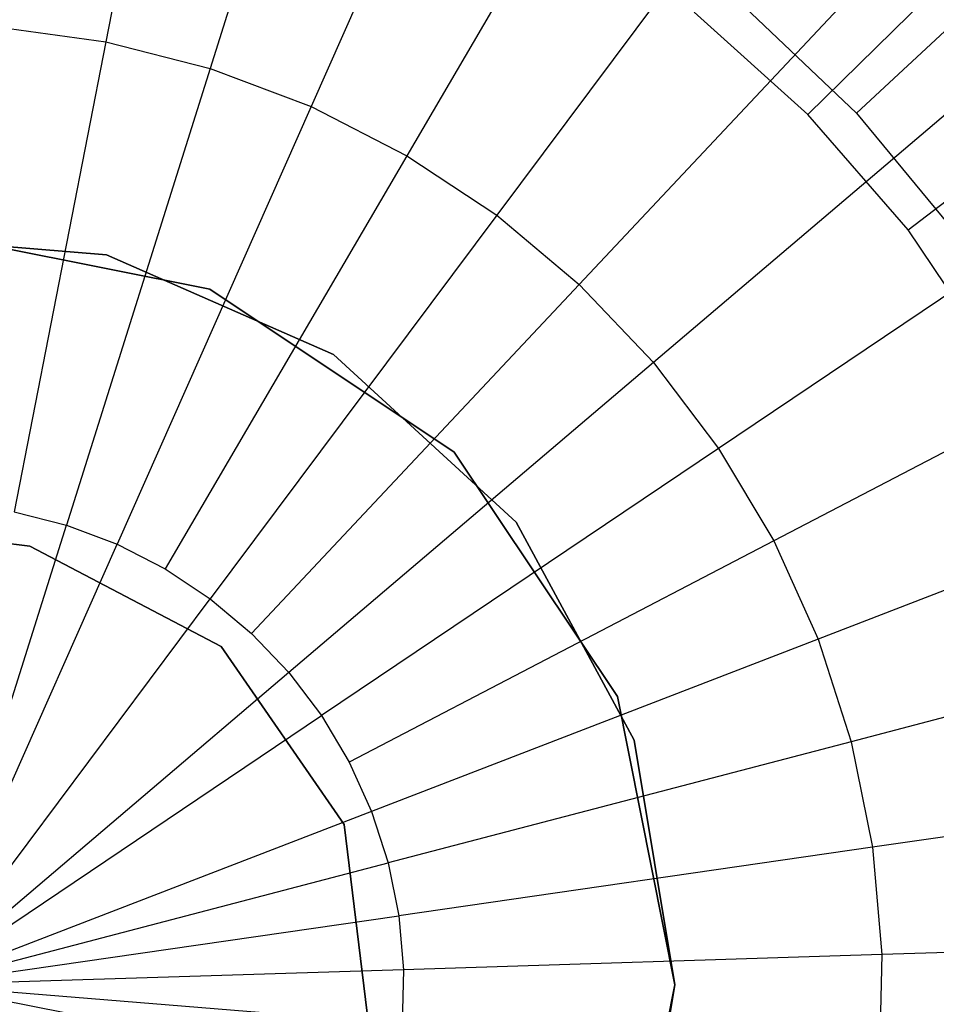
# Model space of a CAD drawing. Extents: x -22.9 to 23, y 4.7 to 50.6.
# Tile 48 of 95: x 0.088 to 0.697, y 27.663 to 28.316. Entities that reach past the tile are written whole.
import ezdxf

# ---------------------------------------------------------------- set-up
doc = ezdxf.new("R2010")
doc.units = 0
doc.header["$LTSCALE"] = 2.54
doc.layers.get('0').update_dxf_attribs({"linetype": 'CONTINUOUS'})

# ---------------------------------------------------------------- blocks, each defined once
blk = doc.blocks.new('HOTEL-MOOD-11783-11791_STL')
at = {"color": 0}
for p, q in [((0.2052, 28.60723, 18.37585), (0.14546, 28.30141, 18.30278)), ((0.2052, 28.60723, 18.37585), (0.14546, 28.30141, 18.30278)), ((0.30838, 28.58099, 18.37585), (0.21478, 28.28378, 18.30278)), ((0.30838, 28.58099, 18.37585), (0.21478, 28.28378, 18.30278)), ((0.40798, 28.54337, 18.37585), (0.28169, 28.25851, 18.30278)), ((0.40798, 28.54337, 18.37585), (0.28169, 28.25851, 18.30278)), ((0.50274, 28.49483, 18.37585), (0.34534, 28.2259, 18.30278)), ((0.50274, 28.49483, 18.37585), (0.34534, 28.2259, 18.30278)), ((0.59146, 28.43598, 18.37585), (0.40495, 28.18636, 18.30278)), ((0.59146, 28.43598, 18.37585), (0.40495, 28.18636, 18.30278)), ((0.61146, 28.25332, 30.69637), (0.74563, 28.38512, 30.58447)), ((0.61146, 28.25332, 30.69637), (0.74563, 28.38512, 30.58447)), ((0.64381, 28.2541, 30.79637), (0.77625, 28.37759, 30.69321)), ((0.64381, 28.2541, 30.79637), (0.77625, 28.37759, 30.69321)), ((0.67304, 28.36758, 18.37585), (0.45975, 28.14041, 18.30278)), ((0.67304, 28.36758, 18.37585), (0.45975, 28.14041, 18.30278)), ((0.56953, 28.32469, 30.79637), (0.64381, 28.2541, 30.79637)), ((0.56953, 28.32469, 30.79637), (0.64381, 28.2541, 30.79637)), ((0.61146, 28.25332, 30.69637), (0.53599, 28.32123, 30.69637)), ((0.61146, 28.25332, 30.69637), (0.53599, 28.32123, 30.69637)), ((0.07461, 28.31116, 18.30278), (0.14546, 28.30141, 18.30278)), ((0.07461, 28.31116, 18.30278), (0.14546, 28.30141, 18.30278)), ((0.14546, 28.30141, 18.30278), (0.08455, 27.98955, 18.26441)), ((0.14546, 28.30141, 18.30278), (0.08455, 27.98955, 18.26441)), ((0.14546, 28.30141, 18.30278), (0.21478, 28.28378, 18.30278)), ((0.14546, 28.30141, 18.30278), (0.21478, 28.28378, 18.30278)), ((0.74645, 28.29046, 18.37585), (0.50907, 28.08861, 18.30278)), ((0.74645, 28.29046, 18.37585), (0.50907, 28.08861, 18.30278)), ((0.67802, 28.17665, 30.69637), (0.82737, 28.29096, 30.58447)), ((0.67802, 28.17665, 30.69637), (0.82737, 28.29096, 30.58447)), ((0.21478, 28.28378, 18.30278), (0.11933, 27.98071, 18.26441)), ((0.21478, 28.28378, 18.30278), (0.11933, 27.98071, 18.26441)), ((0.21478, 28.28378, 18.30278), (0.28169, 28.25851, 18.30278)), ((0.21478, 28.28378, 18.30278), (0.28169, 28.25851, 18.30278)), ((0.28169, 28.25851, 18.30278), (0.1529, 27.96802, 18.26441)), ((0.28169, 28.25851, 18.30278), (0.1529, 27.96802, 18.26441)), ((0.28169, 28.25851, 18.30278), (0.34534, 28.2259, 18.30278)), ((0.28169, 28.25851, 18.30278), (0.34534, 28.2259, 18.30278)), ((0.67802, 28.17665, 30.69637), (0.61146, 28.25332, 30.69637)), ((0.67802, 28.17665, 30.69637), (0.61146, 28.25332, 30.69637)), ((0.64381, 28.2541, 30.79637), (0.70903, 28.17507, 30.79637)), ((0.64381, 28.2541, 30.79637), (0.70903, 28.17507, 30.79637)), ((0.34534, 28.2259, 18.30278), (0.18485, 27.95166, 18.26441)), ((0.34534, 28.2259, 18.30278), (0.18485, 27.95166, 18.26441)), ((0.34534, 28.2259, 18.30278), (0.40495, 28.18636, 18.30278)), ((0.34534, 28.2259, 18.30278), (0.40495, 28.18636, 18.30278)), ((0.81076, 28.20562, 18.37585), (0.55227, 28.03161, 18.30278)), ((0.81076, 28.20562, 18.37585), (0.55227, 28.03161, 18.30278)), ((0.40495, 28.18636, 18.30278), (0.21476, 27.93182, 18.26441)), ((0.40495, 28.18636, 18.30278), (0.21476, 27.93182, 18.26441)), ((0.40495, 28.18636, 18.30278), (0.45975, 28.14041, 18.30278)), ((0.40495, 28.18636, 18.30278), (0.45975, 28.14041, 18.30278)), ((0.14593, 28.16015, 30.69637), (-0.0181, 28.17374, 30.69637)), ((-0.0181, 28.17374, 30.79637), (0.14593, 28.16015, 30.79637)), ((0.14593, 28.16015, 30.69637), (-0.0181, 28.17374, 30.69637)), ((-0.0181, 28.17374, 30.79637), (0.14593, 28.16015, 30.79637)), ((0.21454, 28.13739, 158.72413), (0.02319, 28.17545, 158.72413)), ((0.02319, 28.17545, 158.80414), (0.21454, 28.13739, 158.80414)), ((0.02319, 28.17545, 158.80414), (0.21454, 28.13739, 158.80414)), ((0.21454, 28.13739, 158.72413), (0.02319, 28.17545, 158.72413)), ((0.73465, 28.09238, 30.69637), (0.67802, 28.17665, 30.69637)), ((0.73465, 28.09238, 30.69637), (0.67802, 28.17665, 30.69637)), ((0.29667, 28.09403, 30.69637), (0.14593, 28.16015, 30.69637)), ((0.14593, 28.16015, 30.79637), (0.29667, 28.09403, 30.79637)), ((0.14593, 28.16015, 30.69637), (0.14593, 28.16015, 30.79637)), ((0.14593, 28.16015, 30.69637), (0.14593, 28.16015, 30.79637)), ((0.29667, 28.09403, 30.69637), (0.14593, 28.16015, 30.69637)), ((0.14593, 28.16015, 30.79637), (0.29667, 28.09403, 30.79637)), ((0.45975, 28.14041, 18.30278), (0.24226, 27.90876, 18.26441)), ((0.45975, 28.14041, 18.30278), (0.24226, 27.90876, 18.26441)), ((0.45975, 28.14041, 18.30278), (0.50907, 28.08861, 18.30278)), ((0.45975, 28.14041, 18.30278), (0.50907, 28.08861, 18.30278)), ((0.37675, 28.029, 158.72413), (0.21454, 28.13739, 158.72413)), ((0.21454, 28.13739, 158.80414), (0.37675, 28.029, 158.80414)), ((0.21454, 28.13739, 158.80414), (0.37675, 28.029, 158.80414)), ((0.21454, 28.13739, 158.80414), (0.21454, 28.13739, 158.72413)), ((0.37675, 28.029, 158.72413), (0.21454, 28.13739, 158.72413)), ((0.21454, 28.13739, 158.80414), (0.21454, 28.13739, 158.72413)), ((0.86517, 28.11411, 18.37585), (0.58882, 27.97013, 18.30278)), ((0.86517, 28.11411, 18.37585), (0.58882, 27.97013, 18.30278)), ((0.41776, 27.98255, 30.69637), (0.29667, 28.09403, 30.69637)), ((0.29667, 28.09403, 30.79637), (0.41776, 27.98255, 30.79637)), ((0.29667, 28.09403, 30.79637), (0.29667, 28.09403, 30.69637)), ((0.41776, 27.98255, 30.69637), (0.29667, 28.09403, 30.69637)), ((0.29667, 28.09403, 30.79637), (0.41776, 27.98255, 30.79637)), ((0.29667, 28.09403, 30.79637), (0.29667, 28.09403, 30.69637)), ((0.50907, 28.08861, 18.30278), (0.267, 27.88277, 18.26441)), ((0.50907, 28.08861, 18.30278), (0.267, 27.88277, 18.26441)), ((0.50907, 28.08861, 18.30278), (0.55227, 28.03161, 18.30278)), ((0.50907, 28.08861, 18.30278), (0.55227, 28.03161, 18.30278)), ((0.55227, 28.03161, 18.30278), (0.28868, 27.85417, 18.26441)), ((0.55227, 28.03161, 18.30278), (0.28868, 27.85417, 18.26441)), ((0.48513, 27.86679, 158.72413), (0.37675, 28.029, 158.72413)), ((0.37675, 28.029, 158.80414), (0.48513, 27.86679, 158.80414)), ((0.37675, 28.029, 158.80414), (0.48513, 27.86679, 158.80414)), ((0.37675, 28.029, 158.80414), (0.37675, 28.029, 158.72413)), ((0.48513, 27.86679, 158.72413), (0.37675, 28.029, 158.72413)), ((0.37675, 28.029, 158.80414), (0.37675, 28.029, 158.72413)), ((0.55227, 28.03161, 18.30278), (0.58882, 27.97013, 18.30278)), ((0.55227, 28.03161, 18.30278), (0.58882, 27.97013, 18.30278)), ((0.90899, 28.01707, 18.37585), (0.61826, 27.90495, 18.30278)), ((0.90899, 28.01707, 18.37585), (0.61826, 27.90495, 18.30278)), ((0.08455, 27.98955, 18.26441), (0.11933, 27.98071, 18.26441)), ((0.08455, 27.98955, 18.26441), (0.11933, 27.98071, 18.26441)), ((0.02319, 27.67545, 18.26123), (0.11933, 27.98071, 18.26441)), ((0.02319, 27.67545, 18.26123), (0.11933, 27.98071, 18.26441)), ((0.11933, 27.98071, 18.26441), (0.1529, 27.96802, 18.26441)), ((0.11933, 27.98071, 18.26441), (0.1529, 27.96802, 18.26441)), ((0.4961, 27.8378, 30.69637), (0.41776, 27.98255, 30.69637)), ((0.41776, 27.98255, 30.79637), (0.4961, 27.8378, 30.79637)), ((0.41776, 27.98255, 30.69637), (0.41776, 27.98255, 30.79637)), ((0.41776, 27.98255, 30.69637), (0.41776, 27.98255, 30.79637)), ((0.4961, 27.8378, 30.69637), (0.41776, 27.98255, 30.69637)), ((0.41776, 27.98255, 30.79637), (0.4961, 27.8378, 30.79637)), ((0.02319, 27.97545, 159.46718), (0.09499, 27.96673, 159.46718)), ((0.09499, 27.96673, 29.46718), (0.02319, 27.97545, 29.46718)), ((0.02319, 27.97545, 159.46718), (0.09499, 27.96673, 159.46718)), ((0.09499, 27.96673, 29.46718), (0.02319, 27.97545, 29.46718)), ((0.58882, 27.97013, 18.30278), (0.30702, 27.82332, 18.26441)), ((0.58882, 27.97013, 18.30278), (0.30702, 27.82332, 18.26441)), ((0.58882, 27.97013, 18.30278), (0.61826, 27.90495, 18.30278)), ((0.58882, 27.97013, 18.30278), (0.61826, 27.90495, 18.30278)), ((0.02319, 27.67545, 18.26123), (0.1529, 27.96802, 18.26441)), ((0.02319, 27.67545, 18.26123), (0.1529, 27.96802, 18.26441)), ((0.09499, 27.96673, 159.46718), (0.09499, 27.96673, 29.46718)), ((0.09499, 27.96673, 159.46718), (0.22213, 27.9, 159.46718)), ((0.22213, 27.9, 29.46718), (0.09499, 27.96673, 29.46718)), ((0.09499, 27.96673, 159.46718), (0.09499, 27.96673, 29.46718)), ((0.09499, 27.96673, 159.46718), (0.22213, 27.9, 159.46718)), ((0.22213, 27.9, 29.46718), (0.09499, 27.96673, 29.46718)), ((0.1529, 27.96802, 18.26441), (0.18485, 27.95166, 18.26441)), ((0.1529, 27.96802, 18.26441), (0.18485, 27.95166, 18.26441)), ((0.18485, 27.95166, 18.26441), (0.21476, 27.93182, 18.26441)), ((0.18485, 27.95166, 18.26441), (0.21476, 27.93182, 18.26441)), ((0.02319, 27.67545, 18.26123), (0.21476, 27.93182, 18.26441)), ((0.02319, 27.67545, 18.26123), (0.21476, 27.93182, 18.26441)), ((0.21476, 27.93182, 18.26441), (0.24226, 27.90876, 18.26441)), ((0.21476, 27.93182, 18.26441), (0.24226, 27.90876, 18.26441)), ((0.94167, 27.91575, 18.37585), (0.64022, 27.83688, 18.30278)), ((0.94167, 27.91575, 18.37585), (0.64022, 27.83688, 18.30278)), ((0.24226, 27.90876, 18.26441), (0.267, 27.88277, 18.26441)), ((0.24226, 27.90876, 18.26441), (0.267, 27.88277, 18.26441)), ((0.61826, 27.90495, 18.30278), (0.3218, 27.79061, 18.26441)), ((0.61826, 27.90495, 18.30278), (0.3218, 27.79061, 18.26441)), ((0.61826, 27.90495, 18.30278), (0.64022, 27.83688, 18.30278)), ((0.61826, 27.90495, 18.30278), (0.64022, 27.83688, 18.30278)), ((0.22213, 27.9, 159.46718), (0.22213, 27.9, 29.46718)), ((0.22213, 27.9, 159.46718), (0.3037, 27.78183, 159.46718)), ((0.3037, 27.78183, 29.46718), (0.22213, 27.9, 29.46718)), ((0.22213, 27.9, 159.46718), (0.22213, 27.9, 29.46718)), ((0.22213, 27.9, 159.46718), (0.3037, 27.78183, 159.46718)), ((0.3037, 27.78183, 29.46718), (0.22213, 27.9, 29.46718)), ((0.267, 27.88277, 18.26441), (0.02319, 27.67545, 18.26123)), ((0.267, 27.88277, 18.26441), (0.02319, 27.67545, 18.26123)), ((0.267, 27.88277, 18.26441), (0.28868, 27.85417, 18.26441)), ((0.267, 27.88277, 18.26441), (0.28868, 27.85417, 18.26441)), ((0.52319, 27.67545, 158.72413), (0.48513, 27.86679, 158.72413)), ((0.48513, 27.86679, 158.80414), (0.52319, 27.67545, 158.80414)), ((0.48513, 27.86679, 158.80414), (0.52319, 27.67545, 158.80414)), ((0.48513, 27.86679, 158.80414), (0.48513, 27.86679, 158.72413)), ((0.52319, 27.67545, 158.72413), (0.48513, 27.86679, 158.72413)), ((0.48513, 27.86679, 158.80414), (0.48513, 27.86679, 158.72413)), ((0.02319, 27.67545, 18.26123), (0.28868, 27.85417, 18.26441)), ((0.02319, 27.67545, 18.26123), (0.28868, 27.85417, 18.26441)), ((0.28868, 27.85417, 18.26441), (0.30702, 27.82332, 18.26441)), ((0.28868, 27.85417, 18.26441), (0.30702, 27.82332, 18.26441)), ((0.64022, 27.83688, 18.30278), (0.33281, 27.75645, 18.26441)), ((0.64022, 27.83688, 18.30278), (0.33281, 27.75645, 18.26441)), ((0.52319, 27.67545, 30.69637), (0.4961, 27.8378, 30.69637)), ((0.4961, 27.8378, 30.79637), (0.52319, 27.67545, 30.79637)), ((0.4961, 27.8378, 30.69637), (0.4961, 27.8378, 30.79637)), ((0.4961, 27.8378, 30.69637), (0.4961, 27.8378, 30.79637)), ((0.52319, 27.67545, 30.69637), (0.4961, 27.8378, 30.69637)), ((0.4961, 27.8378, 30.79637), (0.52319, 27.67545, 30.79637)), ((0.64022, 27.83688, 18.30278), (0.65441, 27.76678, 18.30278)), ((0.64022, 27.83688, 18.30278), (0.65441, 27.76678, 18.30278)), ((0.30702, 27.82332, 18.26441), (0.3218, 27.79061, 18.26441)), ((0.30702, 27.82332, 18.26441), (0.3218, 27.79061, 18.26441)), ((0.9628, 27.8114, 18.37585), (0.65441, 27.76678, 18.30278)), ((0.9628, 27.8114, 18.37585), (0.65441, 27.76678, 18.30278)), ((0.3218, 27.79061, 18.26441), (0.02319, 27.67545, 18.26123)), ((0.3218, 27.79061, 18.26441), (0.02319, 27.67545, 18.26123)), ((0.3218, 27.79061, 18.26441), (0.33281, 27.75645, 18.26441)), ((0.3218, 27.79061, 18.26441), (0.33281, 27.75645, 18.26441)), ((0.3037, 27.78183, 159.46718), (0.3037, 27.78183, 29.46718)), ((0.3037, 27.78183, 159.46718), (0.32101, 27.63929, 159.46718)), ((0.32101, 27.63929, 29.46718), (0.3037, 27.78183, 29.46718)), ((0.3037, 27.78183, 159.46718), (0.3037, 27.78183, 29.46718)), ((0.3037, 27.78183, 159.46718), (0.32101, 27.63929, 159.46718)), ((0.32101, 27.63929, 29.46718), (0.3037, 27.78183, 29.46718)), ((0.65441, 27.76678, 18.30278), (0.33994, 27.72128, 18.26441)), ((0.65441, 27.76678, 18.30278), (0.33994, 27.72128, 18.26441)), ((0.65441, 27.76678, 18.30278), (0.66067, 27.69553, 18.30278)), ((0.65441, 27.76678, 18.30278), (0.66067, 27.69553, 18.30278)), ((0.02319, 27.67545, 18.26123), (0.33281, 27.75645, 18.26441)), ((0.02319, 27.67545, 18.26123), (0.33281, 27.75645, 18.26441)), ((0.33281, 27.75645, 18.26441), (0.33994, 27.72128, 18.26441)), ((0.33281, 27.75645, 18.26441), (0.33994, 27.72128, 18.26441)), ((0.02319, 27.67545, 18.26123), (0.33994, 27.72128, 18.26441)), ((0.02319, 27.67545, 18.26123), (0.33994, 27.72128, 18.26441)), ((0.33994, 27.72128, 18.26441), (0.34308, 27.68553, 18.26441)), ((0.33994, 27.72128, 18.26441), (0.34308, 27.68553, 18.26441)), ((0.97212, 27.70534, 18.37585), (0.66067, 27.69553, 18.30278)), ((0.97212, 27.70534, 18.37585), (0.66067, 27.69553, 18.30278)), ((0.66067, 27.69553, 18.30278), (0.34308, 27.68553, 18.26441)), ((0.66067, 27.69553, 18.30278), (0.34308, 27.68553, 18.26441)), ((0.66067, 27.69553, 18.30278), (0.65891, 27.62403, 18.30278)), ((0.66067, 27.69553, 18.30278), (0.65891, 27.62403, 18.30278)), ((0.34308, 27.68553, 18.26441), (0.02319, 27.67545, 18.26123)), ((0.34308, 27.68553, 18.26441), (0.02319, 27.67545, 18.26123)), ((0.34308, 27.68553, 18.26441), (0.34219, 27.64965, 18.26441)), ((0.34308, 27.68553, 18.26441), (0.34219, 27.64965, 18.26441)), ((0.02319, 27.67545, 18.26123), (0.34219, 27.64965, 18.26441)), ((0.3373, 27.61409, 18.26441), (0.02319, 27.67545, 18.26123)), ((0.3373, 27.61409, 18.26441), (0.02319, 27.67545, 18.26123)), ((0.02319, 27.67545, 18.26123), (0.34219, 27.64965, 18.26441)), ((0.48513, 27.4841, 158.72413), (0.52319, 27.67545, 158.72413)), ((0.52319, 27.67545, 158.80414), (0.48513, 27.4841, 158.80414)), ((0.52319, 27.67545, 158.80414), (0.48513, 27.4841, 158.80414)), ((0.48513, 27.4841, 158.72413), (0.52319, 27.67545, 158.72413)), ((0.4961, 27.5131, 30.69637), (0.52319, 27.67545, 30.69637)), ((0.52319, 27.67545, 30.79637), (0.4961, 27.5131, 30.79637)), ((0.4961, 27.5131, 30.69637), (0.52319, 27.67545, 30.69637)), ((0.52319, 27.67545, 30.79637), (0.4961, 27.5131, 30.79637)), ((0.52319, 27.67545, 30.69637), (0.52319, 27.67545, 30.79637)), ((0.52319, 27.67545, 30.69637), (0.52319, 27.67545, 30.79637)), ((0.52319, 27.67545, 158.80414), (0.52319, 27.67545, 158.72413)), ((0.52319, 27.67545, 158.80414), (0.52319, 27.67545, 158.72413))]:
    blk.add_line(p, q, dxfattribs=at)

msp = doc.modelspace()

# ---------------------------------------------------------------- block references
at = {"color": 0}
msp.add_blockref('HOTEL-MOOD-11783-11791_STL', (0, 0), dxfattribs=at)

doc.saveas('drawing.dxf')
